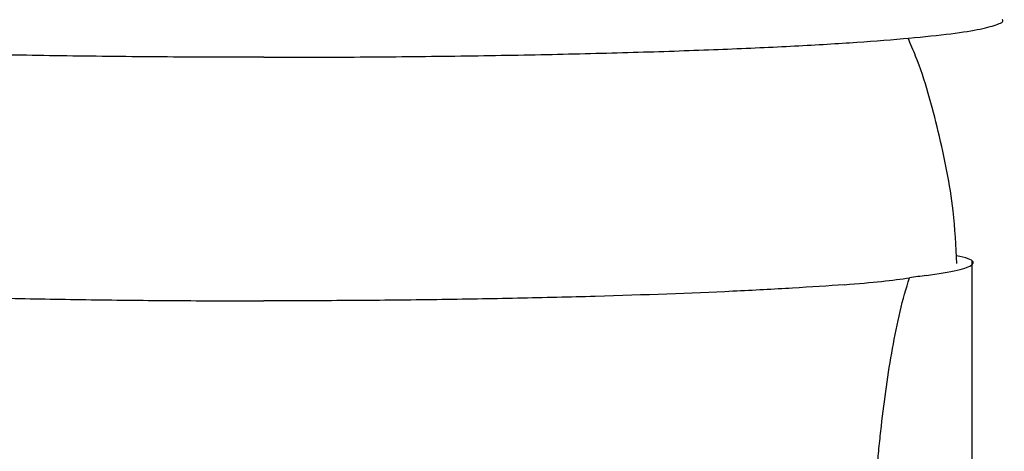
# Model space of a CAD drawing. Header units: millimetres. Extents: x 4143.589 to 4143.639, y 1696.401 to 1696.519.
# Tile 8 of 9: x 4143.606 to 4143.639, y 1696.455 to 1696.47. Entities that reach past the tile are written whole.
import ezdxf

# ---------------------------------------------------------------- set-up
doc = ezdxf.new("R2010")
doc.units = ezdxf.units.MM
doc.layers.add('SANINDUSA', color=3, linetype='Continuous')

msp = doc.modelspace()

# ---------------------------------------------------------------- linework, layer by layer
at = {"layer": 'SANINDUSA'}
for p, q in [((4143.637793, 1696.400729), (4143.637793, 1696.46157)), ((4143.613716, 1696.460229), (4143.613813, 1696.460229))]:
    msp.add_line(p, q, dxfattribs=at)
for points, knots in [([(4143.63546, 1696.469098), (4143.63597, 1696.469147), (4143.63699, 1696.469244), (4143.638032, 1696.469402), (4143.63864, 1696.469564), (4143.638885, 1696.469677), (4143.638807, 1696.469735), (4143.638803, 1696.469738)], [0, 0, 0, 0, 0.246676, 0.493347, 0.740044, 0.98671, 1, 1, 1, 1]), ([(4143.613813, 1696.468467), (4143.612723, 1696.468469), (4143.610542, 1696.468473), (4143.607326, 1696.468507), (4143.604221, 1696.46856), (4143.601281, 1696.468633), (4143.598554, 1696.468725), (4143.596092, 1696.468834), (4143.593911, 1696.468958), (4143.592748, 1696.469051), (4143.592166, 1696.469098)], [0, 0, 0, 0, 0.124994, 0.249997, 0.374999, 0.499997, 0.625003, 0.749993, 0.874987, 1, 1, 1, 1]), ([(4143.613813, 1696.468467), (4143.614904, 1696.468469), (4143.617085, 1696.468473), (4143.6203, 1696.468507), (4143.623406, 1696.46856), (4143.626345, 1696.468633), (4143.629073, 1696.468725), (4143.631535, 1696.468834), (4143.633716, 1696.468958), (4143.634879, 1696.469051), (4143.63546, 1696.469098)], [0, 0, 0, 0, 0.124994, 0.249997, 0.374999, 0.499997, 0.625003, 0.749993, 0.874987, 1, 1, 1, 1]), ([(4143.637276, 1696.461493), (4143.637244, 1696.462087), (4143.637163, 1696.463591), (4143.636675, 1696.46594), (4143.636146, 1696.467895), (4143.635707, 1696.468913), (4143.63562, 1696.469114)], [0, 0, 0, 0, 0.227461, 0.575843, 0.916029, 1, 1, 1, 1]), ([(4143.636239, 1696.461088), (4143.636628, 1696.461148), (4143.637406, 1696.461266), (4143.637863, 1696.461458), (4143.637853, 1696.461624), (4143.637407, 1696.461724), (4143.637257, 1696.461757)], [0, 0, 0, 0, 0.274519, 0.549042, 0.848029, 1, 1, 1, 1]), ([(4143.63346, 1696.460776), (4143.633941, 1696.460813), (4143.634355, 1696.46085), (4143.635082, 1696.460928), (4143.635392, 1696.460969), (4143.635672, 1696.46101)], [0, 0, 0, 0, 0.5, 0.5, 1, 1, 1, 1]), ([(4143.634234, 1696.450711), (4143.634252, 1696.450915), (4143.63427, 1696.451121), (4143.634307, 1696.451543), (4143.634325, 1696.451757), (4143.634361, 1696.452191), (4143.634379, 1696.452411), (4143.634417, 1696.452851), (4143.634436, 1696.453071), (4143.634495, 1696.453738), (4143.634536, 1696.454188), (4143.6346, 1696.454867), (4143.634621, 1696.455095), (4143.634667, 1696.455547), (4143.634691, 1696.455772), (4143.634819, 1696.456893), (4143.634941, 1696.457772), (4143.635171, 1696.459047), (4143.635255, 1696.459465), (4143.635446, 1696.460274), (4143.635551, 1696.46066), (4143.635672, 1696.46101)], [0, 0, 0, 0, 0.0625, 0.0625, 0.125, 0.125, 0.1875, 0.1875, 0.25, 0.25, 0.375, 0.375, 0.4375, 0.4375, 0.5, 0.5, 0.75, 0.75, 0.875, 0.875, 1, 1, 1, 1]), ([(4143.594166, 1696.460776), (4143.594708, 1696.460736), (4143.595292, 1696.460697), (4143.596236, 1696.460641), (4143.596562, 1696.460623), (4143.597236, 1696.460587), (4143.597584, 1696.46057), (4143.599362, 1696.460486), (4143.600914, 1696.460429), (4143.603446, 1696.460356), (4143.60433, 1696.460335), (4143.606121, 1696.460297), (4143.607034, 1696.460282), (4143.60889, 1696.460256), (4143.609835, 1696.460247), (4143.611277, 1696.460237), (4143.611764, 1696.460234), (4143.612739, 1696.460231), (4143.613227, 1696.46023), (4143.613716, 1696.460229)], [0, 0, 0, 0, 0.125, 0.125, 0.1875, 0.1875, 0.25, 0.25, 0.5, 0.5, 0.625, 0.625, 0.75, 0.75, 0.875, 0.875, 0.9375, 0.9375, 1, 1, 1, 1]), ([(4143.63346, 1696.460776), (4143.632919, 1696.460736), (4143.632334, 1696.460697), (4143.631391, 1696.460641), (4143.631065, 1696.460623), (4143.630391, 1696.460587), (4143.630043, 1696.46057), (4143.628265, 1696.460486), (4143.626712, 1696.460429), (4143.62418, 1696.460356), (4143.623297, 1696.460335), (4143.621505, 1696.460297), (4143.620593, 1696.460282), (4143.618736, 1696.460256), (4143.617792, 1696.460247), (4143.616349, 1696.460237), (4143.615863, 1696.460234), (4143.614888, 1696.460231), (4143.6144, 1696.46023), (4143.613911, 1696.460229)], [0, 0, 0, 0, 0.125, 0.125, 0.1875, 0.1875, 0.25, 0.25, 0.5, 0.5, 0.625, 0.625, 0.75, 0.75, 0.875, 0.875, 0.9375, 0.9375, 1, 1, 1, 1])]:
    msp.add_open_spline(points, degree=3, knots=knots, dxfattribs=at)
for points in [[(4143.636239, 1696.461088), (4143.636042, 1696.461062), (4143.635853, 1696.461036), (4143.635672, 1696.46101)], [(4143.613911, 1696.460229), (4143.613878, 1696.460229), (4143.613846, 1696.460229), (4143.613813, 1696.460229)]]:
    msp.add_open_spline(points, degree=3, dxfattribs=at)

doc.saveas('drawing.dxf')
